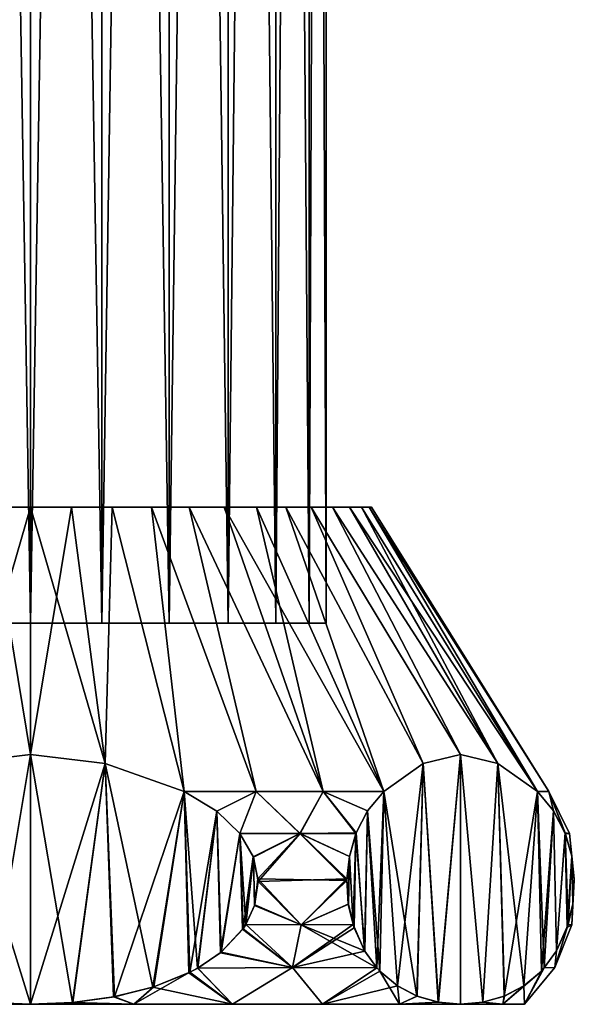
# Model space of a CAD drawing. Header units: millimetres. Extents: x -84 to 84, y -375 to 274.
# Tile 63 of 108: x 0 to 16, y 52 to 82. Entities that reach past the tile are written whole.
import ezdxf

# ---------------------------------------------------------------- set-up
doc = ezdxf.new("R2010")
doc.units = ezdxf.units.MM
doc.header["$LTSCALE"] = 148.96817
for name, color, linetype in [('133', 7, 'CONTINUOUS'), ('134', 7, 'CONTINUOUS'), ('203', 7, 'CONTINUOUS'), ('204', 7, 'CONTINUOUS'), ('205', 7, 'CONTINUOUS'), ('206', 7, 'CONTINUOUS'), ('207', 7, 'CONTINUOUS'), ('208', 7, 'CONTINUOUS'), ('209', 7, 'CONTINUOUS'), ('210', 7, 'CONTINUOUS'), ('211', 7, 'CONTINUOUS')]:
    doc.layers.add(name, color=color, linetype=linetype)

msp = doc.modelspace()

# ---------------------------------------------------------------- linework, layer by layer
at = {"layer": '133', "color": 7, "linetype": 'CONTINUOUS', "true_color": 0xa2afbf}
for points in [[(0, 196.293, -16.575), (0, 63.968, -16.575), (-2.154, 63.968, -16.313), (0, 196.293, -16.575)], [(-2.131, 196.293, -16.319), (0, 196.293, -16.575), (-2.154, 63.968, -16.313), (-2.131, 196.293, -16.319)], [(0, 196.293, 1.425), (-2.154, 196.293, 1.163), (0, 63.968, 1.425), (0, 196.293, 1.425)], [(0, 63.968, 1.425), (-2.154, 196.293, 1.163), (-2.154, 63.968, 1.163), (0, 63.968, 1.425)]]:
    msp.add_3dface(points, dxfattribs=at)
at = {"layer": '134', "color": 7, "linetype": 'CONTINUOUS', "true_color": 0xa2afbf}
for points in [[(0, 63.968, -16.575), (0, 196.293, -16.575), (2.154, 196.293, -16.313), (0, 63.968, -16.575)], [(0, 63.968, -16.575), (2.154, 196.293, -16.313), (2.154, 63.968, -16.313), (0, 63.968, -16.575)], [(0, 196.293, 1.425), (0, 63.968, 1.425), (2.154, 63.968, 1.163), (0, 196.293, 1.425)], [(2.131, 196.293, 1.169), (0, 196.293, 1.425), (2.154, 63.968, 1.163), (2.131, 196.293, 1.169)], [(4.163, 196.293, 0.404), (2.131, 196.293, 1.169), (4.183, 63.968, 0.394), (4.163, 196.293, 0.404)], [(4.183, 63.968, 0.394), (2.131, 196.293, 1.169), (2.154, 63.968, 1.163), (4.183, 63.968, 0.394)], [(2.154, 196.293, -16.313), (4.184, 196.293, -15.543), (2.154, 63.968, -16.313), (2.154, 196.293, -16.313)], [(2.154, 63.968, -16.313), (4.184, 196.293, -15.543), (4.183, 63.968, -15.544), (2.154, 63.968, -16.313)], [(5.953, 196.293, -0.825), (4.163, 196.293, 0.404), (4.183, 63.968, 0.394), (5.953, 196.293, -0.825)], [(5.968, 63.968, -0.838), (5.953, 196.293, -0.825), (4.183, 63.968, 0.394), (5.968, 63.968, -0.838)], [(4.183, 63.968, -15.544), (4.184, 196.293, -15.543), (5.968, 63.968, -14.312), (4.183, 63.968, -15.544)], [(4.184, 196.293, -15.543), (5.971, 196.293, -14.309), (5.968, 63.968, -14.312), (4.184, 196.293, -15.543)], [(7.397, 196.293, -2.448), (5.953, 196.293, -0.825), (5.968, 63.968, -0.838), (7.397, 196.293, -2.448)], [(7.407, 63.968, -2.462), (7.397, 196.293, -2.448), (5.968, 63.968, -0.838), (7.407, 63.968, -2.462)], [(5.968, 63.968, -14.312), (5.971, 196.293, -14.309), (7.407, 63.968, -12.688), (5.968, 63.968, -14.312)], [(5.971, 196.293, -14.309), (7.411, 196.293, -12.682), (7.407, 63.968, -12.688), (5.971, 196.293, -14.309)], [(8.41, 196.293, -4.369), (7.397, 196.293, -2.448), (7.407, 63.968, -2.462), (8.41, 196.293, -4.369)], [(8.415, 63.968, -4.384), (8.41, 196.293, -4.369), (7.407, 63.968, -2.462), (8.415, 63.968, -4.384)], [(7.407, 63.968, -12.688), (7.411, 196.293, -12.682), (8.415, 63.968, -10.766), (7.407, 63.968, -12.688)], [(7.411, 196.293, -12.682), (8.418, 196.293, -10.758), (8.415, 63.968, -10.766), (7.411, 196.293, -12.682)], [(8.933, 196.293, -6.477), (8.41, 196.293, -4.369), (8.415, 63.968, -4.384), (8.933, 196.293, -6.477)], [(8.934, 63.968, -6.49), (8.933, 196.293, -6.477), (8.415, 63.968, -4.384), (8.934, 63.968, -6.49)], [(8.415, 63.968, -10.766), (8.418, 196.293, -10.758), (8.934, 63.968, -8.66), (8.415, 63.968, -10.766)], [(8.418, 196.293, -10.758), (8.936, 196.293, -8.649), (8.934, 63.968, -8.66), (8.418, 196.293, -10.758)], [(8.936, 196.293, -8.649), (8.933, 196.293, -6.477), (8.934, 63.968, -6.49), (8.936, 196.293, -8.649)], [(8.934, 63.968, -8.66), (8.936, 196.293, -8.649), (8.934, 63.968, -6.49), (8.934, 63.968, -8.66)]]:
    msp.add_3dface(points, dxfattribs=at)
at = {"layer": '203', "color": 7, "linetype": 'CONTINUOUS', "true_color": 0xa2afbf}
for points in [[(-3.119, 52.468, 7.097), (0, 52.468, 7.425), (-1.277, 52.523, 7.425), (-3.119, 52.468, 7.097)], [(0, 52.468, -22.575), (-3.119, 52.468, -22.247), (-1.263, 52.522, -22.575), (0, 52.468, -22.575)]]:
    msp.add_3dface(points, dxfattribs=at)
at = {"layer": '204', "color": 7, "linetype": 'CONTINUOUS', "true_color": 0xa2afbf}
for points in [[(-2.252, 59.737, 7.425), (0, 60.004, 7.425), (-1.242, 67.468, 2.65), (-2.252, 59.737, 7.425)], [(0, 60.004, -22.575), (-2.251, 59.737, -22.575), (0, 67.468, -17.875), (0, 60.004, -22.575)], [(0, 67.468, -17.875), (-2.251, 59.737, -22.575), (-1.242, 67.468, -17.8), (0, 67.468, -17.875)], [(-1.242, 67.468, 2.65), (0, 60.004, 7.425), (0, 67.468, 2.725), (-1.242, 67.468, 2.65)]]:
    msp.add_3dface(points, dxfattribs=at)
at = {"layer": '205', "color": 7, "linetype": 'CONTINUOUS', "true_color": 0xa2afbf}
for points in [[(0, 67.468, -16.825), (-1.242, 67.468, -17.8), (-2.214, 67.468, -16.556), (0, 67.468, -16.825)], [(-1.242, 67.468, 2.65), (0, 67.468, 2.725), (-2.214, 67.468, 1.406), (-1.242, 67.468, 2.65)], [(0, 67.468, 2.725), (0, 67.468, 1.675), (-2.214, 67.468, 1.406), (0, 67.468, 2.725)], [(0, 67.468, -17.875), (-1.242, 67.468, -17.8), (0, 67.468, -16.825), (0, 67.468, -17.875)], [(1.242, 67.468, -17.8), (0, 67.468, -17.875), (2.214, 67.468, -16.556), (1.242, 67.468, -17.8)], [(2.214, 67.468, -16.556), (0, 67.468, -17.875), (0, 67.468, -16.825), (2.214, 67.468, -16.556)], [(0, 67.468, 2.725), (1.242, 67.468, 2.65), (0, 67.468, 1.675), (0, 67.468, 2.725)], [(0, 67.468, 1.675), (1.242, 67.468, 2.65), (2.214, 67.468, 1.406), (0, 67.468, 1.675)], [(2.465, 67.468, -17.576), (1.242, 67.468, -17.8), (2.214, 67.468, -16.556), (2.465, 67.468, -17.576)], [(1.242, 67.468, 2.65), (2.465, 67.468, 2.426), (2.214, 67.468, 1.406), (1.242, 67.468, 2.65)], [(4.298, 67.468, -15.766), (2.465, 67.468, -17.576), (2.214, 67.468, -16.556), (4.298, 67.468, -15.766)], [(2.465, 67.468, 2.426), (3.653, 67.468, 2.056), (2.214, 67.468, 1.406), (2.465, 67.468, 2.426)], [(2.214, 67.468, 1.406), (3.653, 67.468, 2.056), (4.298, 67.468, 0.616), (2.214, 67.468, 1.406)], [(3.653, 67.468, -17.206), (2.465, 67.468, -17.576), (4.298, 67.468, -15.766), (3.653, 67.468, -17.206)], [(4.787, 67.468, -16.695), (3.653, 67.468, -17.206), (4.298, 67.468, -15.766), (4.787, 67.468, -16.695)], [(3.653, 67.468, 2.056), (4.787, 67.468, 1.545), (4.298, 67.468, 0.616), (3.653, 67.468, 2.056)], [(6.134, 67.468, -14.498), (4.787, 67.468, -16.695), (4.298, 67.468, -15.766), (6.134, 67.468, -14.498)], [(4.787, 67.468, 1.545), (5.851, 67.468, 0.902), (4.298, 67.468, 0.616), (4.787, 67.468, 1.545)], [(4.298, 67.468, 0.616), (5.851, 67.468, 0.902), (6.134, 67.468, -0.652), (4.298, 67.468, 0.616)], [(5.851, 67.468, -16.052), (4.787, 67.468, -16.695), (6.134, 67.468, -14.498), (5.851, 67.468, -16.052)], [(6.83, 67.468, -15.285), (5.851, 67.468, -16.052), (6.134, 67.468, -14.498), (6.83, 67.468, -15.285)], [(5.851, 67.468, 0.902), (6.83, 67.468, 0.135), (6.134, 67.468, -0.652), (5.851, 67.468, 0.902)], [(7.612, 67.468, -12.83), (6.83, 67.468, -15.285), (6.134, 67.468, -14.498), (7.612, 67.468, -12.83)], [(6.134, 67.468, -0.652), (6.83, 67.468, 0.135), (7.612, 67.468, -2.32), (6.134, 67.468, -0.652)], [(7.71, 67.468, -14.405), (6.83, 67.468, -15.285), (7.612, 67.468, -12.83), (7.71, 67.468, -14.405)], [(6.83, 67.468, 0.135), (7.71, 67.468, -0.745), (7.612, 67.468, -2.32), (6.83, 67.468, 0.135)], [(8.649, 67.468, -10.855), (7.71, 67.468, -14.405), (7.612, 67.468, -12.83), (8.649, 67.468, -10.855)], [(7.71, 67.468, -0.745), (8.477, 67.468, -1.724), (7.612, 67.468, -2.32), (7.71, 67.468, -0.745)], [(7.612, 67.468, -2.32), (8.477, 67.468, -1.724), (8.649, 67.468, -4.295), (7.612, 67.468, -2.32)], [(8.477, 67.468, -13.426), (7.71, 67.468, -14.405), (8.649, 67.468, -10.855), (8.477, 67.468, -13.426)], [(9.12, 67.468, -12.362), (8.477, 67.468, -13.426), (8.649, 67.468, -10.855), (9.12, 67.468, -12.362)], [(8.477, 67.468, -1.724), (9.12, 67.468, -2.788), (8.649, 67.468, -4.295), (8.477, 67.468, -1.724)], [(9.182, 67.468, -8.691), (9.12, 67.468, -12.362), (8.649, 67.468, -10.855), (9.182, 67.468, -8.691)], [(8.649, 67.468, -4.295), (9.12, 67.468, -2.788), (9.182, 67.468, -6.459), (8.649, 67.468, -4.295)], [(9.631, 67.468, -11.228), (9.12, 67.468, -12.362), (9.631, 67.468, -3.922), (9.631, 67.468, -11.228)], [(9.631, 67.468, -3.922), (9.12, 67.468, -12.362), (9.182, 67.468, -8.691), (9.631, 67.468, -3.922)], [(9.12, 67.468, -2.788), (9.631, 67.468, -3.922), (9.182, 67.468, -6.459), (9.12, 67.468, -2.788)], [(9.182, 67.468, -6.459), (9.631, 67.468, -3.922), (9.182, 67.468, -8.691), (9.182, 67.468, -6.459)], [(10.001, 67.468, -10.04), (9.631, 67.468, -11.228), (10.001, 67.468, -5.11), (10.001, 67.468, -10.04)], [(10.001, 67.468, -5.11), (9.631, 67.468, -11.228), (9.631, 67.468, -3.922), (10.001, 67.468, -5.11)], [(10.225, 67.468, -8.817), (10.001, 67.468, -10.04), (10.225, 67.468, -6.333), (10.225, 67.468, -8.817)], [(10.225, 67.468, -6.333), (10.001, 67.468, -10.04), (10.001, 67.468, -5.11), (10.225, 67.468, -6.333)], [(10.3, 67.468, -7.575), (10.225, 67.468, -8.817), (10.225, 67.468, -6.333), (10.3, 67.468, -7.575)]]:
    msp.add_3dface(points, dxfattribs=at)
at = {"layer": '206', "color": 7, "linetype": 'CONTINUOUS', "true_color": 0xa2afbf}
for points in [[(6.815, 58.892, 6.569), (4.636, 58.892, 7.425), (5.632, 58.299, 7.425), (6.815, 58.892, 6.569)], [(4.636, 58.892, -22.575), (6.815, 58.892, -21.719), (5.628, 58.301, -22.575), (4.636, 58.892, -22.575)], [(5.628, 58.301, -22.575), (6.815, 58.892, -21.719), (6.32, 57.627, -22.575), (5.628, 58.301, -22.575)], [(6.32, 57.627, 7.425), (6.815, 58.892, 6.569), (5.632, 58.299, 7.425), (6.32, 57.627, 7.425)], [(8.14, 57.627, 6.521), (6.815, 58.892, 6.569), (6.32, 57.627, 7.425), (8.14, 57.627, 6.521)], [(6.32, 57.627, -22.575), (6.815, 58.892, -21.719), (8.139, 57.627, -21.671), (6.32, 57.627, -22.575)], [(8.842, 58.892, 5.399), (6.815, 58.892, 6.569), (8.14, 57.627, 6.521), (8.842, 58.892, 5.399)], [(6.815, 58.892, -21.719), (8.842, 58.892, -20.549), (8.139, 57.627, -21.671), (6.815, 58.892, -21.719)], [(8.139, 57.627, -21.671), (8.842, 58.892, -20.549), (9.83, 57.627, -20.548), (8.139, 57.627, -21.671)], [(9.836, 57.642, 5.388), (8.842, 58.892, 5.399), (8.14, 57.627, 6.521), (9.836, 57.642, 5.388)], [(10.672, 58.892, 3.94), (8.842, 58.892, 5.399), (10.179, 58.306, 4.794), (10.672, 58.892, 3.94)], [(10.179, 58.306, 4.794), (8.842, 58.892, 5.399), (9.836, 57.642, 5.388), (10.179, 58.306, 4.794)], [(8.842, 58.892, -20.549), (10.672, 58.892, -19.09), (10.179, 58.305, -19.945), (8.842, 58.892, -20.549)], [(9.83, 57.627, -20.548), (8.842, 58.892, -20.549), (10.179, 58.305, -19.945), (9.83, 57.627, -20.548)], [(15.657, 58.892, -6.405), (15.309, 58.892, -4.09), (15.801, 58.306, -4.944), (15.657, 58.892, -6.405)], [(15.309, 58.892, -11.06), (15.657, 58.892, -8.745), (15.801, 58.306, -10.206), (15.309, 58.892, -11.06)], [(15.657, 58.892, -8.745), (15.657, 58.892, -6.405), (16.277, 57.627, -7.575), (15.657, 58.892, -8.745)], [(16.277, 57.627, -7.575), (15.657, 58.892, -6.405), (16.15, 57.627, -5.548), (16.277, 57.627, -7.575)], [(16.15, 57.627, -5.548), (15.657, 58.892, -6.405), (15.801, 58.306, -4.944), (16.15, 57.627, -5.548)], [(15.801, 58.306, -10.206), (15.657, 58.892, -8.745), (16.145, 57.642, -9.612), (15.801, 58.306, -10.206)], [(16.145, 57.642, -9.612), (15.657, 58.892, -8.745), (16.277, 57.627, -7.575), (16.145, 57.642, -9.612)], [(8.14, 57.627, 6.521), (6.32, 57.627, 7.425), (6.73, 56.907, 7.425), (8.14, 57.627, 6.521)], [(6.32, 57.627, -22.575), (8.139, 57.627, -21.671), (6.727, 56.915, -22.575), (6.32, 57.627, -22.575)], [(6.727, 56.915, -22.575), (8.139, 57.627, -21.671), (6.87, 56.253, -22.575), (6.727, 56.915, -22.575)], [(8.14, 57.627, 6.521), (6.73, 56.907, 7.425), (6.873, 56.177, 7.425), (8.14, 57.627, 6.521)], [(6.87, 56.253, -22.575), (8.139, 57.627, -21.671), (9.554, 56.208, -21.026), (6.87, 56.253, -22.575)], [(9.555, 56.253, 5.874), (8.14, 57.627, 6.521), (6.873, 56.177, 7.425), (9.555, 56.253, 5.874)], [(8.139, 57.627, -21.671), (9.83, 57.627, -20.548), (9.63, 56.929, -20.896), (8.139, 57.627, -21.671)], [(8.139, 57.627, -21.671), (9.63, 56.929, -20.896), (9.554, 56.208, -21.026), (8.139, 57.627, -21.671)], [(9.836, 57.642, 5.388), (8.14, 57.627, 6.521), (9.63, 56.932, 5.745), (9.836, 57.642, 5.388)], [(9.63, 56.932, 5.745), (8.14, 57.627, 6.521), (9.555, 56.253, 5.874), (9.63, 56.932, 5.745)], [(16.145, 57.642, -9.612), (16.277, 57.627, -7.575), (16.35, 56.933, -9.255), (16.145, 57.642, -9.612)], [(16.277, 57.627, -7.575), (16.15, 57.627, -5.548), (16.35, 56.933, -5.894), (16.277, 57.627, -7.575)], [(16.277, 57.627, -7.575), (16.35, 56.933, -5.894), (16.426, 56.213, -6.026), (16.277, 57.627, -7.575)], [(16.35, 56.933, -9.255), (16.277, 57.627, -7.575), (16.425, 56.253, -9.126), (16.35, 56.933, -9.255)], [(16.425, 56.253, -9.126), (16.277, 57.627, -7.575), (16.426, 56.213, -6.026), (16.425, 56.253, -9.126)], [(8.171, 54.869, 6.584), (6.873, 56.177, 7.425), (6.769, 55.451, 7.425), (8.171, 54.869, 6.584)], [(6.773, 55.465, -22.575), (6.87, 56.253, -22.575), (8.172, 54.869, -21.733), (6.773, 55.465, -22.575)], [(6.87, 56.253, -22.575), (9.554, 56.208, -21.026), (8.172, 54.869, -21.733), (6.87, 56.253, -22.575)], [(9.555, 56.253, 5.874), (6.873, 56.177, 7.425), (8.171, 54.869, 6.584), (9.555, 56.253, 5.874)], [(9.599, 55.493, 5.798), (9.555, 56.253, 5.874), (8.171, 54.869, 6.584), (9.599, 55.493, 5.798)], [(8.172, 54.869, -21.733), (9.554, 56.208, -21.026), (9.6, 55.488, -20.947), (8.172, 54.869, -21.733)], [(16.425, 56.253, -9.126), (16.426, 56.213, -6.026), (16.347, 54.869, -7.575), (16.425, 56.253, -9.126)], [(16.382, 55.495, -9.201), (16.425, 56.253, -9.126), (16.347, 54.869, -7.575), (16.382, 55.495, -9.201)], [(16.347, 54.869, -7.575), (16.426, 56.213, -6.026), (16.382, 55.495, -5.949), (16.347, 54.869, -7.575)], [(6.499, 54.872, -22.575), (6.773, 55.465, -22.575), (8.172, 54.869, -21.733), (6.499, 54.872, -22.575)], [(6.499, 54.872, 7.425), (8.171, 54.869, 6.584), (6.769, 55.451, 7.425), (6.499, 54.872, 7.425)], [(9.741, 54.871, 5.553), (9.599, 55.493, 5.798), (8.171, 54.869, 6.584), (9.741, 54.871, 5.553)], [(9.741, 54.871, -20.703), (8.172, 54.869, -21.733), (9.6, 55.488, -20.947), (9.741, 54.871, -20.703)], [(16.212, 54.784, -5.655), (16.347, 54.869, -7.575), (16.382, 55.495, -5.949), (16.212, 54.784, -5.655)], [(16.24, 54.871, -9.447), (16.382, 55.495, -9.201), (16.347, 54.869, -7.575), (16.24, 54.871, -9.447)], [(7.912, 53.575, 6.14), (6.406, 54.731, 7.425), (5.733, 54.024, 7.425), (7.912, 53.575, 6.14)], [(5.754, 54.041, -22.575), (6.418, 54.748, -22.575), (7.914, 53.575, -21.289), (5.754, 54.041, -22.575)], [(6.499, 54.872, 7.425), (6.406, 54.731, 7.425), (7.912, 53.575, 6.14), (6.499, 54.872, 7.425)], [(6.418, 54.748, -22.575), (6.499, 54.872, -22.575), (7.914, 53.575, -21.289), (6.418, 54.748, -22.575)], [(8.171, 54.869, 6.584), (6.499, 54.872, 7.425), (7.912, 53.575, 6.14), (8.171, 54.869, 6.584)], [(6.499, 54.872, -22.575), (8.172, 54.869, -21.733), (7.914, 53.575, -21.289), (6.499, 54.872, -22.575)], [(10.463, 53.565, 4.302), (8.171, 54.869, 6.584), (7.912, 53.575, 6.14), (10.463, 53.565, 4.302)], [(8.172, 54.869, -21.733), (9.741, 54.871, -20.703), (7.914, 53.575, -21.289), (8.172, 54.869, -21.733)], [(9.741, 54.871, -20.703), (9.771, 54.777, -20.65), (7.914, 53.575, -21.289), (9.741, 54.871, -20.703)], [(7.914, 53.575, -21.289), (9.771, 54.777, -20.65), (10.094, 54.073, -20.092), (7.914, 53.575, -21.289)], [(9.741, 54.871, 5.553), (8.171, 54.869, 6.584), (10.091, 54.079, 4.948), (9.741, 54.871, 5.553)], [(10.091, 54.079, 4.948), (8.171, 54.869, 6.584), (10.463, 53.565, 4.302), (10.091, 54.079, 4.948)], [(16.24, 54.871, -9.447), (16.347, 54.869, -7.575), (15.834, 53.575, -7.575), (16.24, 54.871, -9.447)], [(15.891, 54.081, -10.05), (16.24, 54.871, -9.447), (15.834, 53.575, -7.575), (15.891, 54.081, -10.05)], [(16.347, 54.869, -7.575), (16.212, 54.784, -5.655), (15.834, 53.575, -7.575), (16.347, 54.869, -7.575)], [(15.834, 53.575, -7.575), (16.212, 54.784, -5.655), (15.892, 54.082, -5.1), (15.834, 53.575, -7.575)], [(15.518, 53.566, -4.453), (15.834, 53.575, -7.575), (15.892, 54.082, -5.1), (15.518, 53.566, -4.453)], [(15.518, 53.566, -10.697), (15.891, 54.081, -10.05), (15.834, 53.575, -7.575), (15.518, 53.566, -10.697)], [(5.048, 53.562, 7.425), (7.912, 53.575, 6.14), (5.733, 54.024, 7.425), (5.048, 53.562, 7.425)], [(5.05, 53.563, -22.575), (5.754, 54.041, -22.575), (7.914, 53.575, -21.289), (5.05, 53.563, -22.575)], [(10.464, 53.565, -19.452), (7.914, 53.575, -21.289), (10.094, 54.073, -20.092), (10.464, 53.565, -19.452)], [(5.048, 53.562, 7.425), (4.781, 53.42, 7.425), (6.101, 52.468, 6.128), (5.048, 53.562, 7.425)], [(4.809, 53.434, -22.575), (5.05, 53.563, -22.575), (6.101, 52.468, -21.278), (4.809, 53.434, -22.575)], [(7.912, 53.575, 6.14), (5.048, 53.562, 7.425), (6.101, 52.468, 6.128), (7.912, 53.575, 6.14)], [(5.05, 53.563, -22.575), (7.914, 53.575, -21.289), (6.101, 52.468, -21.278), (5.05, 53.563, -22.575)], [(8.817, 52.468, 4.56), (7.912, 53.575, 6.14), (6.101, 52.468, 6.128), (8.817, 52.468, 4.56)], [(6.101, 52.468, -21.278), (7.914, 53.575, -21.289), (8.817, 52.468, -19.71), (6.101, 52.468, -21.278)], [(10.463, 53.565, 4.302), (7.912, 53.575, 6.14), (8.817, 52.468, 4.56), (10.463, 53.565, 4.302)], [(7.914, 53.575, -21.289), (10.464, 53.565, -19.452), (8.817, 52.468, -19.71), (7.914, 53.575, -21.289)], [(10.552, 53.469, 4.148), (10.463, 53.565, 4.302), (8.817, 52.468, 4.56), (10.552, 53.469, 4.148)], [(10.464, 53.565, -19.452), (10.556, 53.465, -19.292), (8.817, 52.468, -19.71), (10.464, 53.565, -19.452)], [(15.518, 53.566, -10.697), (15.834, 53.575, -7.575), (14.918, 52.468, -9.143), (15.518, 53.566, -10.697)], [(15.834, 53.575, -7.575), (15.518, 53.566, -4.453), (14.918, 52.468, -6.007), (15.834, 53.575, -7.575)], [(14.918, 52.468, -9.143), (15.834, 53.575, -7.575), (14.918, 52.468, -6.007), (14.918, 52.468, -9.143)], [(15.43, 53.47, -10.849), (15.518, 53.566, -10.697), (14.918, 52.468, -9.143), (15.43, 53.47, -10.849)], [(15.518, 53.566, -4.453), (15.432, 53.472, -4.303), (14.918, 52.468, -6.007), (15.518, 53.566, -4.453)], [(3.723, 52.995, -22.575), (4.809, 53.434, -22.575), (3.119, 52.468, -22.247), (3.723, 52.995, -22.575)], [(3.119, 52.468, -22.247), (4.809, 53.434, -22.575), (6.101, 52.468, -21.278), (3.119, 52.468, -22.247)], [(6.101, 52.468, 6.128), (4.781, 53.42, 7.425), (3.689, 52.984, 7.425), (6.101, 52.468, 6.128)], [(11.147, 52.468, 2.462), (10.552, 53.469, 4.148), (8.817, 52.468, 4.56), (11.147, 52.468, 2.462)], [(8.817, 52.468, -19.71), (10.556, 53.465, -19.292), (11.086, 53.023, -18.374), (8.817, 52.468, -19.71)], [(11.082, 53.025, 3.23), (10.552, 53.469, 4.148), (11.147, 52.468, 2.462), (11.082, 53.025, 3.23)], [(14.899, 53.025, -11.77), (15.43, 53.47, -10.849), (14.266, 52.468, -12.21), (14.899, 53.025, -11.77)], [(14.266, 52.468, -12.21), (15.43, 53.47, -10.849), (14.918, 52.468, -9.143), (14.266, 52.468, -12.21)], [(14.918, 52.468, -6.007), (15.432, 53.472, -4.303), (14.902, 53.027, -3.386), (14.918, 52.468, -6.007)], [(2.507, 52.691, 7.425), (3.119, 52.468, 7.097), (3.689, 52.984, 7.425), (2.507, 52.691, 7.425)], [(2.536, 52.696, -22.575), (3.723, 52.995, -22.575), (3.119, 52.468, -22.247), (2.536, 52.696, -22.575)], [(3.119, 52.468, 7.097), (6.101, 52.468, 6.128), (3.689, 52.984, 7.425), (3.119, 52.468, 7.097)], [(11.147, 52.468, -17.612), (8.817, 52.468, -19.71), (11.086, 53.023, -18.374), (11.147, 52.468, -17.612)], [(11.671, 52.716, 2.21), (11.082, 53.025, 3.23), (11.147, 52.468, 2.462), (11.671, 52.716, 2.21)], [(11.674, 52.715, -17.355), (11.147, 52.468, -17.612), (11.086, 53.023, -18.374), (11.674, 52.715, -17.355)], [(14.266, 52.468, -2.94), (14.918, 52.468, -6.007), (14.902, 53.027, -3.386), (14.266, 52.468, -2.94)], [(14.312, 52.717, -2.365), (14.266, 52.468, -2.94), (14.902, 53.027, -3.386), (14.312, 52.717, -2.365)], [(14.308, 52.716, -12.792), (14.899, 53.025, -11.77), (14.266, 52.468, -12.21), (14.308, 52.716, -12.792)], [(1.263, 52.522, 7.425), (3.119, 52.468, 7.097), (2.507, 52.691, 7.425), (1.263, 52.522, 7.425)], [(1.277, 52.523, -22.575), (2.536, 52.696, -22.575), (3.119, 52.468, -22.247), (1.277, 52.523, -22.575)], [(12.317, 52.53, 1.091), (11.671, 52.716, 2.21), (11.147, 52.468, 2.462), (12.317, 52.53, 1.091)], [(12.319, 52.529, -16.238), (11.147, 52.468, -17.612), (11.674, 52.715, -17.355), (12.319, 52.529, -16.238)], [(13.662, 52.529, -13.912), (14.308, 52.716, -12.792), (14.266, 52.468, -12.21), (13.662, 52.529, -13.912)], [(13.665, 52.53, -1.243), (14.266, 52.468, -2.94), (14.312, 52.717, -2.365), (13.665, 52.53, -1.243)], [(0, 52.468, -22.575), (1.277, 52.523, -22.575), (3.119, 52.468, -22.247), (0, 52.468, -22.575)], [(0, 52.468, 7.425), (3.119, 52.468, 7.097), (1.263, 52.522, 7.425), (0, 52.468, 7.425)], [(12.99, 52.468, -0.075), (12.317, 52.53, 1.091), (11.147, 52.468, 2.462), (12.99, 52.468, -0.075)], [(12.99, 52.468, -15.075), (11.147, 52.468, -17.612), (12.319, 52.529, -16.238), (12.99, 52.468, -15.075)], [(12.99, 52.468, -0.075), (14.266, 52.468, -2.94), (13.665, 52.53, -1.243), (12.99, 52.468, -0.075)], [(12.99, 52.468, -15.075), (13.662, 52.529, -13.912), (14.266, 52.468, -12.21), (12.99, 52.468, -15.075)]]:
    msp.add_3dface(points, dxfattribs=at)
at = {"layer": '207', "color": 7, "linetype": 'CONTINUOUS', "true_color": 0xa2afbf}
for points in [[(0, 67.468, 2.725), (0, 60.004, 7.425), (2.251, 59.737, 7.425), (0, 67.468, 2.725)], [(0, 60.004, -22.575), (0, 67.468, -17.875), (1.242, 67.468, -17.8), (0, 60.004, -22.575)], [(0, 60.004, -22.575), (1.242, 67.468, -17.8), (2.252, 59.737, -22.575), (0, 60.004, -22.575)], [(1.242, 67.468, 2.65), (0, 67.468, 2.725), (2.251, 59.737, 7.425), (1.242, 67.468, 2.65)], [(1.242, 67.468, -17.8), (2.465, 67.468, -17.576), (2.252, 59.737, -22.575), (1.242, 67.468, -17.8)], [(2.465, 67.468, 2.426), (1.242, 67.468, 2.65), (2.251, 59.737, 7.425), (2.465, 67.468, 2.426)], [(4.636, 58.892, 7.425), (2.465, 67.468, 2.426), (2.251, 59.737, 7.425), (4.636, 58.892, 7.425)], [(2.465, 67.468, -17.576), (4.636, 58.892, -22.575), (2.252, 59.737, -22.575), (2.465, 67.468, -17.576)], [(2.465, 67.468, -17.576), (3.653, 67.468, -17.206), (4.636, 58.892, -22.575), (2.465, 67.468, -17.576)], [(3.653, 67.468, 2.056), (2.465, 67.468, 2.426), (4.636, 58.892, 7.425), (3.653, 67.468, 2.056)], [(3.653, 67.468, -17.206), (4.787, 67.468, -16.695), (6.815, 58.892, -21.719), (3.653, 67.468, -17.206)], [(3.653, 67.468, -17.206), (6.815, 58.892, -21.719), (4.636, 58.892, -22.575), (3.653, 67.468, -17.206)], [(4.787, 67.468, 1.545), (3.653, 67.468, 2.056), (6.815, 58.892, 6.569), (4.787, 67.468, 1.545)], [(3.653, 67.468, 2.056), (4.636, 58.892, 7.425), (6.815, 58.892, 6.569), (3.653, 67.468, 2.056)], [(4.787, 67.468, -16.695), (5.851, 67.468, -16.052), (8.842, 58.892, -20.549), (4.787, 67.468, -16.695)], [(4.787, 67.468, -16.695), (8.842, 58.892, -20.549), (6.815, 58.892, -21.719), (4.787, 67.468, -16.695)], [(5.851, 67.468, 0.902), (4.787, 67.468, 1.545), (8.842, 58.892, 5.399), (5.851, 67.468, 0.902)], [(4.787, 67.468, 1.545), (6.815, 58.892, 6.569), (8.842, 58.892, 5.399), (4.787, 67.468, 1.545)], [(5.851, 67.468, -16.052), (6.83, 67.468, -15.285), (8.842, 58.892, -20.549), (5.851, 67.468, -16.052)], [(6.83, 67.468, 0.135), (5.851, 67.468, 0.902), (10.672, 58.892, 3.94), (6.83, 67.468, 0.135)], [(5.851, 67.468, 0.902), (8.842, 58.892, 5.399), (10.672, 58.892, 3.94), (5.851, 67.468, 0.902)], [(6.83, 67.468, -15.285), (7.71, 67.468, -14.405), (10.672, 58.892, -19.09), (6.83, 67.468, -15.285)], [(6.83, 67.468, -15.285), (10.672, 58.892, -19.09), (8.842, 58.892, -20.549), (6.83, 67.468, -15.285)], [(7.71, 67.468, -0.745), (6.83, 67.468, 0.135), (10.672, 58.892, 3.94), (7.71, 67.468, -0.745)], [(7.71, 67.468, -14.405), (8.477, 67.468, -13.426), (11.865, 59.738, -17.024), (7.71, 67.468, -14.405)], [(10.672, 58.892, -19.09), (7.71, 67.468, -14.405), (11.865, 59.738, -17.024), (10.672, 58.892, -19.09)], [(8.477, 67.468, -1.724), (7.71, 67.468, -0.745), (11.865, 59.737, 1.874), (8.477, 67.468, -1.724)], [(7.71, 67.468, -0.745), (10.672, 58.892, 3.94), (11.865, 59.737, 1.874), (7.71, 67.468, -0.745)], [(8.477, 67.468, -13.426), (9.12, 67.468, -12.362), (12.991, 60.004, -15.075), (8.477, 67.468, -13.426)], [(11.865, 59.738, -17.024), (8.477, 67.468, -13.426), (12.991, 60.004, -15.075), (11.865, 59.738, -17.024)], [(9.12, 67.468, -2.788), (8.477, 67.468, -1.724), (12.99, 60.004, -0.075), (9.12, 67.468, -2.788)], [(12.99, 60.004, -0.075), (8.477, 67.468, -1.724), (11.865, 59.737, 1.874), (12.99, 60.004, -0.075)], [(9.12, 67.468, -12.362), (9.631, 67.468, -11.228), (14.116, 59.737, -13.126), (9.12, 67.468, -12.362)], [(12.991, 60.004, -15.075), (9.12, 67.468, -12.362), (14.116, 59.737, -13.126), (12.991, 60.004, -15.075)], [(9.631, 67.468, -3.922), (9.12, 67.468, -2.788), (14.115, 59.738, -2.024), (9.631, 67.468, -3.922)], [(14.115, 59.738, -2.024), (9.12, 67.468, -2.788), (12.99, 60.004, -0.075), (14.115, 59.738, -2.024)], [(9.631, 67.468, -11.228), (10.001, 67.468, -10.04), (14.116, 59.737, -13.126), (9.631, 67.468, -11.228)], [(10.001, 67.468, -5.11), (9.631, 67.468, -3.922), (15.309, 58.892, -4.09), (10.001, 67.468, -5.11)], [(15.309, 58.892, -4.09), (9.631, 67.468, -3.922), (14.115, 59.738, -2.024), (15.309, 58.892, -4.09)], [(10.001, 67.468, -10.04), (10.225, 67.468, -8.817), (15.309, 58.892, -11.06), (10.001, 67.468, -10.04)], [(10.001, 67.468, -10.04), (15.309, 58.892, -11.06), (14.116, 59.737, -13.126), (10.001, 67.468, -10.04)], [(10.225, 67.468, -6.333), (10.001, 67.468, -5.11), (15.309, 58.892, -4.09), (10.225, 67.468, -6.333)], [(10.225, 67.468, -8.817), (10.3, 67.468, -7.575), (15.657, 58.892, -8.745), (10.225, 67.468, -8.817)], [(10.225, 67.468, -8.817), (15.657, 58.892, -8.745), (15.309, 58.892, -11.06), (10.225, 67.468, -8.817)], [(10.3, 67.468, -7.575), (10.225, 67.468, -6.333), (15.657, 58.892, -6.405), (10.3, 67.468, -7.575)], [(10.225, 67.468, -6.333), (15.309, 58.892, -4.09), (15.657, 58.892, -6.405), (10.225, 67.468, -6.333)], [(10.3, 67.468, -7.575), (15.657, 58.892, -6.405), (15.657, 58.892, -8.745), (10.3, 67.468, -7.575)]]:
    msp.add_3dface(points, dxfattribs=at)
at = {"layer": '208', "color": 7, "linetype": 'CONTINUOUS', "true_color": 0xa2afbf}
for points in [[(0, 52.468, 7.425), (0, 60.004, 7.425), (-2.252, 59.737, 7.425), (0, 52.468, 7.425)], [(-1.277, 52.523, 7.425), (0, 52.468, 7.425), (-2.252, 59.737, 7.425), (-1.277, 52.523, 7.425)], [(0, 60.004, 7.425), (0, 52.468, 7.425), (1.263, 52.522, 7.425), (0, 60.004, 7.425)], [(0, 60.004, 7.425), (1.263, 52.522, 7.425), (2.251, 59.737, 7.425), (0, 60.004, 7.425)], [(1.263, 52.522, 7.425), (2.507, 52.691, 7.425), (2.251, 59.737, 7.425), (1.263, 52.522, 7.425)], [(3.689, 52.984, 7.425), (4.636, 58.892, 7.425), (2.251, 59.737, 7.425), (3.689, 52.984, 7.425)], [(2.507, 52.691, 7.425), (3.689, 52.984, 7.425), (2.251, 59.737, 7.425), (2.507, 52.691, 7.425)], [(4.781, 53.42, 7.425), (4.636, 58.892, 7.425), (3.689, 52.984, 7.425), (4.781, 53.42, 7.425)], [(5.632, 58.299, 7.425), (4.636, 58.892, 7.425), (5.048, 53.562, 7.425), (5.632, 58.299, 7.425)], [(5.048, 53.562, 7.425), (4.636, 58.892, 7.425), (4.781, 53.42, 7.425), (5.048, 53.562, 7.425)], [(5.632, 58.299, 7.425), (5.048, 53.562, 7.425), (5.733, 54.024, 7.425), (5.632, 58.299, 7.425)], [(6.32, 57.627, 7.425), (5.632, 58.299, 7.425), (5.733, 54.024, 7.425), (6.32, 57.627, 7.425)], [(6.406, 54.731, 7.425), (6.32, 57.627, 7.425), (5.733, 54.024, 7.425), (6.406, 54.731, 7.425)], [(6.73, 56.907, 7.425), (6.32, 57.627, 7.425), (6.499, 54.872, 7.425), (6.73, 56.907, 7.425)], [(6.499, 54.872, 7.425), (6.32, 57.627, 7.425), (6.406, 54.731, 7.425), (6.499, 54.872, 7.425)], [(6.73, 56.907, 7.425), (6.499, 54.872, 7.425), (6.769, 55.451, 7.425), (6.73, 56.907, 7.425)], [(6.873, 56.177, 7.425), (6.73, 56.907, 7.425), (6.769, 55.451, 7.425), (6.873, 56.177, 7.425)]]:
    msp.add_3dface(points, dxfattribs=at)
at = {"layer": '209', "color": 7, "linetype": 'CONTINUOUS', "true_color": 0xa2afbf}
for points in [[(10.672, 58.892, 3.94), (11.671, 52.716, 2.21), (11.865, 59.737, 1.874), (10.672, 58.892, 3.94)], [(11.671, 52.716, 2.21), (12.317, 52.53, 1.091), (11.865, 59.737, 1.874), (11.671, 52.716, 2.21)], [(12.317, 52.53, 1.091), (12.99, 60.004, -0.075), (11.865, 59.737, 1.874), (12.317, 52.53, 1.091)], [(12.317, 52.53, 1.091), (12.99, 52.468, -0.075), (12.99, 60.004, -0.075), (12.317, 52.53, 1.091)], [(12.99, 52.468, -0.075), (13.665, 52.53, -1.243), (12.99, 60.004, -0.075), (12.99, 52.468, -0.075)], [(13.665, 52.53, -1.243), (14.115, 59.738, -2.024), (12.99, 60.004, -0.075), (13.665, 52.53, -1.243)], [(13.665, 52.53, -1.243), (14.312, 52.717, -2.365), (14.115, 59.738, -2.024), (13.665, 52.53, -1.243)], [(14.902, 53.027, -3.386), (15.309, 58.892, -4.09), (14.115, 59.738, -2.024), (14.902, 53.027, -3.386)], [(14.312, 52.717, -2.365), (14.902, 53.027, -3.386), (14.115, 59.738, -2.024), (14.312, 52.717, -2.365)], [(10.672, 58.892, 3.94), (10.179, 58.306, 4.794), (10.552, 53.469, 4.148), (10.672, 58.892, 3.94)], [(10.672, 58.892, 3.94), (10.552, 53.469, 4.148), (11.082, 53.025, 3.23), (10.672, 58.892, 3.94)], [(10.672, 58.892, 3.94), (11.082, 53.025, 3.23), (11.671, 52.716, 2.21), (10.672, 58.892, 3.94)], [(15.432, 53.472, -4.303), (15.309, 58.892, -4.09), (14.902, 53.027, -3.386), (15.432, 53.472, -4.303)], [(15.801, 58.306, -4.944), (15.309, 58.892, -4.09), (15.518, 53.566, -4.453), (15.801, 58.306, -4.944)], [(15.518, 53.566, -4.453), (15.309, 58.892, -4.09), (15.432, 53.472, -4.303), (15.518, 53.566, -4.453)], [(10.179, 58.306, 4.794), (9.836, 57.642, 5.388), (10.091, 54.079, 4.948), (10.179, 58.306, 4.794)], [(10.179, 58.306, 4.794), (10.091, 54.079, 4.948), (10.463, 53.565, 4.302), (10.179, 58.306, 4.794)], [(10.179, 58.306, 4.794), (10.463, 53.565, 4.302), (10.552, 53.469, 4.148), (10.179, 58.306, 4.794)], [(15.801, 58.306, -4.944), (15.518, 53.566, -4.453), (15.892, 54.082, -5.1), (15.801, 58.306, -4.944)], [(16.15, 57.627, -5.548), (15.801, 58.306, -4.944), (15.892, 54.082, -5.1), (16.15, 57.627, -5.548)], [(9.836, 57.642, 5.388), (9.63, 56.932, 5.745), (9.741, 54.871, 5.553), (9.836, 57.642, 5.388)], [(9.836, 57.642, 5.388), (9.741, 54.871, 5.553), (10.091, 54.079, 4.948), (9.836, 57.642, 5.388)], [(16.212, 54.784, -5.655), (16.15, 57.627, -5.548), (15.892, 54.082, -5.1), (16.212, 54.784, -5.655)], [(16.35, 56.933, -5.894), (16.15, 57.627, -5.548), (16.212, 54.784, -5.655), (16.35, 56.933, -5.894)], [(9.63, 56.932, 5.745), (9.555, 56.253, 5.874), (9.599, 55.493, 5.798), (9.63, 56.932, 5.745)], [(9.63, 56.932, 5.745), (9.599, 55.493, 5.798), (9.741, 54.871, 5.553), (9.63, 56.932, 5.745)], [(16.35, 56.933, -5.894), (16.212, 54.784, -5.655), (16.382, 55.495, -5.949), (16.35, 56.933, -5.894)], [(16.426, 56.213, -6.026), (16.35, 56.933, -5.894), (16.382, 55.495, -5.949), (16.426, 56.213, -6.026)]]:
    msp.add_3dface(points, dxfattribs=at)
at = {"layer": '210', "color": 7, "linetype": 'CONTINUOUS', "true_color": 0xa2afbf}
for points in [[(11.086, 53.023, -18.374), (10.672, 58.892, -19.09), (11.865, 59.738, -17.024), (11.086, 53.023, -18.374)], [(11.674, 52.715, -17.355), (11.086, 53.023, -18.374), (11.865, 59.738, -17.024), (11.674, 52.715, -17.355)], [(12.319, 52.529, -16.238), (11.674, 52.715, -17.355), (11.865, 59.738, -17.024), (12.319, 52.529, -16.238)], [(12.319, 52.529, -16.238), (11.865, 59.738, -17.024), (12.991, 60.004, -15.075), (12.319, 52.529, -16.238)], [(12.99, 52.468, -15.075), (12.319, 52.529, -16.238), (12.991, 60.004, -15.075), (12.99, 52.468, -15.075)], [(13.662, 52.529, -13.912), (12.99, 52.468, -15.075), (12.991, 60.004, -15.075), (13.662, 52.529, -13.912)], [(13.662, 52.529, -13.912), (12.991, 60.004, -15.075), (14.116, 59.737, -13.126), (13.662, 52.529, -13.912)], [(14.308, 52.716, -12.792), (13.662, 52.529, -13.912), (14.116, 59.737, -13.126), (14.308, 52.716, -12.792)], [(15.309, 58.892, -11.06), (14.308, 52.716, -12.792), (14.116, 59.737, -13.126), (15.309, 58.892, -11.06)], [(10.179, 58.305, -19.945), (10.672, 58.892, -19.09), (10.464, 53.565, -19.452), (10.179, 58.305, -19.945)], [(10.464, 53.565, -19.452), (10.672, 58.892, -19.09), (10.556, 53.465, -19.292), (10.464, 53.565, -19.452)], [(10.556, 53.465, -19.292), (10.672, 58.892, -19.09), (11.086, 53.023, -18.374), (10.556, 53.465, -19.292)], [(15.309, 58.892, -11.06), (14.899, 53.025, -11.77), (14.308, 52.716, -12.792), (15.309, 58.892, -11.06)], [(15.309, 58.892, -11.06), (15.43, 53.47, -10.849), (14.899, 53.025, -11.77), (15.309, 58.892, -11.06)], [(15.309, 58.892, -11.06), (15.801, 58.306, -10.206), (15.43, 53.47, -10.849), (15.309, 58.892, -11.06)], [(9.83, 57.627, -20.548), (10.179, 58.305, -19.945), (10.094, 54.073, -20.092), (9.83, 57.627, -20.548)], [(10.179, 58.305, -19.945), (10.464, 53.565, -19.452), (10.094, 54.073, -20.092), (10.179, 58.305, -19.945)], [(15.801, 58.306, -10.206), (15.518, 53.566, -10.697), (15.43, 53.47, -10.849), (15.801, 58.306, -10.206)], [(15.801, 58.306, -10.206), (15.891, 54.081, -10.05), (15.518, 53.566, -10.697), (15.801, 58.306, -10.206)], [(15.801, 58.306, -10.206), (16.145, 57.642, -9.612), (15.891, 54.081, -10.05), (15.801, 58.306, -10.206)], [(9.63, 56.929, -20.896), (9.83, 57.627, -20.548), (9.741, 54.871, -20.703), (9.63, 56.929, -20.896)], [(9.741, 54.871, -20.703), (9.83, 57.627, -20.548), (9.771, 54.777, -20.65), (9.741, 54.871, -20.703)], [(9.771, 54.777, -20.65), (9.83, 57.627, -20.548), (10.094, 54.073, -20.092), (9.771, 54.777, -20.65)], [(16.145, 57.642, -9.612), (16.24, 54.871, -9.447), (15.891, 54.081, -10.05), (16.145, 57.642, -9.612)], [(16.145, 57.642, -9.612), (16.35, 56.933, -9.255), (16.24, 54.871, -9.447), (16.145, 57.642, -9.612)], [(9.554, 56.208, -21.026), (9.63, 56.929, -20.896), (9.6, 55.488, -20.947), (9.554, 56.208, -21.026)], [(9.63, 56.929, -20.896), (9.741, 54.871, -20.703), (9.6, 55.488, -20.947), (9.63, 56.929, -20.896)], [(16.35, 56.933, -9.255), (16.382, 55.495, -9.201), (16.24, 54.871, -9.447), (16.35, 56.933, -9.255)], [(16.35, 56.933, -9.255), (16.425, 56.253, -9.126), (16.382, 55.495, -9.201), (16.35, 56.933, -9.255)]]:
    msp.add_3dface(points, dxfattribs=at)
at = {"layer": '211', "color": 7, "linetype": 'CONTINUOUS', "true_color": 0xa2afbf}
for points in [[(-1.263, 52.522, -22.575), (-2.251, 59.737, -22.575), (0, 60.004, -22.575), (-1.263, 52.522, -22.575)], [(0, 52.468, -22.575), (-1.263, 52.522, -22.575), (0, 60.004, -22.575), (0, 52.468, -22.575)], [(0, 52.468, -22.575), (0, 60.004, -22.575), (2.252, 59.737, -22.575), (0, 52.468, -22.575)], [(1.277, 52.523, -22.575), (0, 52.468, -22.575), (2.252, 59.737, -22.575), (1.277, 52.523, -22.575)], [(2.536, 52.696, -22.575), (1.277, 52.523, -22.575), (2.252, 59.737, -22.575), (2.536, 52.696, -22.575)], [(4.636, 58.892, -22.575), (2.536, 52.696, -22.575), (2.252, 59.737, -22.575), (4.636, 58.892, -22.575)], [(4.636, 58.892, -22.575), (3.723, 52.995, -22.575), (2.536, 52.696, -22.575), (4.636, 58.892, -22.575)], [(4.636, 58.892, -22.575), (4.809, 53.434, -22.575), (3.723, 52.995, -22.575), (4.636, 58.892, -22.575)], [(4.636, 58.892, -22.575), (5.628, 58.301, -22.575), (4.809, 53.434, -22.575), (4.636, 58.892, -22.575)], [(5.628, 58.301, -22.575), (5.05, 53.563, -22.575), (4.809, 53.434, -22.575), (5.628, 58.301, -22.575)], [(5.628, 58.301, -22.575), (5.754, 54.041, -22.575), (5.05, 53.563, -22.575), (5.628, 58.301, -22.575)], [(5.628, 58.301, -22.575), (6.32, 57.627, -22.575), (5.754, 54.041, -22.575), (5.628, 58.301, -22.575)], [(6.32, 57.627, -22.575), (6.418, 54.748, -22.575), (5.754, 54.041, -22.575), (6.32, 57.627, -22.575)], [(6.32, 57.627, -22.575), (6.727, 56.915, -22.575), (6.418, 54.748, -22.575), (6.32, 57.627, -22.575)], [(6.727, 56.915, -22.575), (6.499, 54.872, -22.575), (6.418, 54.748, -22.575), (6.727, 56.915, -22.575)], [(6.727, 56.915, -22.575), (6.773, 55.465, -22.575), (6.499, 54.872, -22.575), (6.727, 56.915, -22.575)], [(6.727, 56.915, -22.575), (6.87, 56.253, -22.575), (6.773, 55.465, -22.575), (6.727, 56.915, -22.575)]]:
    msp.add_3dface(points, dxfattribs=at)

doc.saveas('drawing.dxf')
